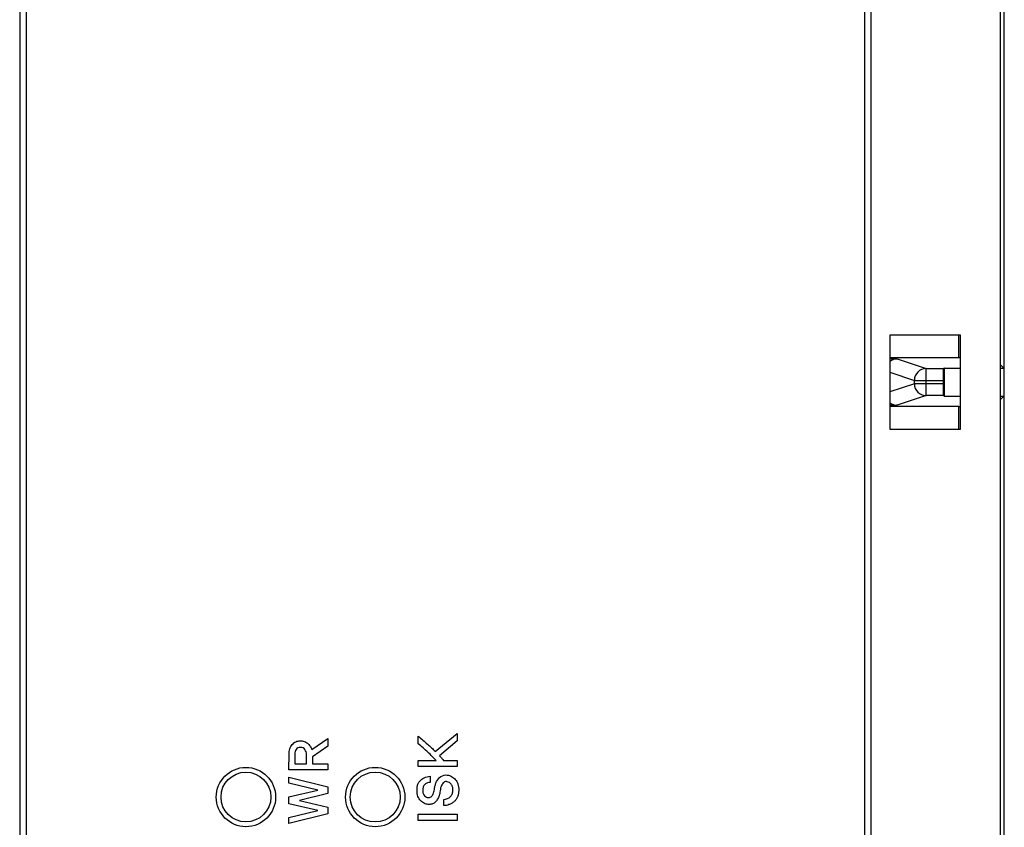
# Model space of a CAD drawing. Header units: millimetres. Extents: x -1194 to -5, y 44 to 885.
# Tile 30 of 37: x -91 to -49, y 583 to 618. Entities that reach past the tile are written whole.
import ezdxf

# ---------------------------------------------------------------- set-up
doc = ezdxf.new("R2010")
doc.units = ezdxf.units.MM
doc.header["$LTSCALE"] = 23.1
doc.layers.add('FRONT_CASE_15_DM-SHAPE', color=7, linetype='CONTINUOUS')
doc.layers.add('REAR_CASE-PC15-MIO5373-SHAPE', color=7, linetype='CONTINUOUS')

msp = doc.modelspace()

# ---------------------------------------------------------------- linework, layer by layer
at = {"layer": 'FRONT_CASE_15_DM-SHAPE', "color": 7, "linetype": 'Continuous'}
for p, q in [((-49.326, 503.165), (-49.326, 619.165)), ((-51.262, 603.202), (-51.262, 604.165)), ((-51.262, 603.202), (-54.191, 603.202)), ((-53.882, 603.149), (-52.652, 602.739)), ((-49.491, 602.905), (-49.352, 602.765)), ((-54.191, 602.585), (-53.151, 602.239)), ((-52.652, 602.739), (-51.918, 602.739)), ((-52.652, 601.591), (-52.652, 602.739)), ((-51.891, 602.765), (-51.918, 602.739)), ((-51.891, 602.765), (-51.191, 602.765)), ((-51.891, 602.765), (-51.891, 601.565)), ((-49.491, 602.765), (-49.352, 602.765)), ((-49.352, 602.765), (-49.352, 601.565)), ((-53.151, 602.091), (-54.191, 601.744)), ((-53.151, 602.239), (-51.926, 602.239)), ((-53.151, 602.091), (-53.151, 602.239)), ((-51.926, 602.091), (-53.151, 602.091)), ((-51.926, 602.239), (-51.926, 602.091)), ((-52.652, 601.591), (-53.882, 601.181)), ((-51.918, 601.591), (-52.652, 601.591)), ((-51.891, 601.565), (-51.918, 601.591)), ((-51.891, 601.565), (-51.191, 601.565)), ((-49.491, 601.565), (-49.352, 601.565)), ((-49.352, 601.565), (-49.491, 601.425)), ((-51.262, 601.128), (-54.191, 601.128)), ((-51.262, 600.165), (-51.262, 601.128))]:
    msp.add_line(p, q, dxfattribs=at)
for centre, radius, start, end in [((-53.882, 602.649), 0.499, 90.0591, 128.3697), ((-52.651, 602.239), 0.5, 90.0994, 179.9753), ((-52.651, 602.091), 0.5, 180.0247, 269.9006), ((-53.882, 601.68), 0.499, 231.6303, 269.9409)]:
    msp.add_arc(centre, radius, start, end, dxfattribs=at)
for centre, major_axis, start_param, end_param in [((-51.262, 603.175), (1.5, 0), 1.523423, 1.570796), ((-51.918, 602.239), (0, 0.5), 0.017453, 1.570796), ((-51.918, 602.091), (0, 0.5), -4.712389, -3.159046), ((-51.262, 601.154), (1.5, 0), -1.570796, -1.523423)]:
    msp.add_ellipse(centre, major_axis=major_axis, ratio=0.017455, start_param=start_param, end_param=end_param, dxfattribs=at)
for points, knots in [([(-54.191, 603.163), (-54.149, 603.162), (-54.077, 603.16), (-53.984, 603.157), (-53.925, 603.154), (-53.895, 603.151), (-53.886, 603.15), (-53.882, 603.149)], [0, 0, 0, 0, 0.400484, 0.704747, 0.905977, 0.966501, 1, 1, 1, 1]), ([(-53.882, 601.181), (-53.886, 601.18), (-53.895, 601.179), (-53.925, 601.176), (-53.984, 601.173), (-54.077, 601.169), (-54.149, 601.167), (-54.19, 601.167)], [0, 0, 0, 0, 0.03351, 0.094041, 0.295262, 0.59951, 1, 1, 1, 1])]:
    msp.add_open_spline(points, degree=3, knots=knots, dxfattribs=at)
at = {"layer": 'REAR_CASE-PC15-MIO5373-SHAPE', "color": 7, "linetype": 'Continuous'}
for p, q in [((-49.491, 427.165), (-49.491, 697.165)), ((-91.219, 679.321), (-91.219, 445.009)), ((-90.934, 445.009), (-90.934, 679.321)), ((-55.276, 679.321), (-55.276, 445.009)), ((-54.991, 445.009), (-54.991, 679.321)), ((-51.191, 604.165), (-54.191, 604.165)), ((-54.191, 604.165), (-54.191, 600.165)), ((-51.191, 600.165), (-51.191, 604.165)), ((-54.191, 600.165), (-51.191, 600.165)), ((-78.794, 586.531), (-78.11, 587.005)), ((-78.11, 587.005), (-78.11, 586.679)), ((-74.261, 586.776), (-74.261, 587.094)), ((-73.54, 586.45), (-72.606, 587.219)), ((-72.606, 587.219), (-72.606, 586.898)), ((-78.11, 586.679), (-78.765, 586.218)), ((-72.606, 586.898), (-73.352, 586.257)), ((-79.761, 585.663), (-79.759, 586.338)), ((-79.518, 586.334), (-79.518, 585.927)), ((-79.014, 585.927), (-79.014, 586.318)), ((-78.765, 586.218), (-78.765, 585.927)), ((-79.518, 585.927), (-79.014, 585.927)), ((-78.765, 585.927), (-78.108, 585.927)), ((-78.108, 585.927), (-78.112, 585.663)), ((-74.258, 586.07), (-73.506, 586.07)), ((-74.258, 585.806), (-74.258, 586.07)), ((-72.61, 585.806), (-74.258, 585.806)), ((-73.18, 586.07), (-72.605, 586.07)), ((-72.605, 586.07), (-72.61, 585.806)), ((-79.766, 585.359), (-78.11, 584.948)), ((-79.764, 585.106), (-79.766, 585.359)), ((-78.112, 585.663), (-79.761, 585.663)), ((-73.755, 585.395), (-73.755, 585.133)), ((-78.531, 584.809), (-79.764, 585.106)), ((-78.11, 584.948), (-78.11, 584.665)), ((-79.764, 584.514), (-78.531, 584.809)), ((-79.764, 584.224), (-79.764, 584.514)), ((-78.11, 584.665), (-79.309, 584.37)), ((-78.533, 583.935), (-79.764, 584.224)), ((-79.309, 584.37), (-78.11, 584.074)), ((-78.11, 584.074), (-78.11, 583.793)), ((-73.172, 584.144), (-73.172, 584.409)), ((-78.11, 583.793), (-79.766, 583.384)), ((-79.766, 583.384), (-79.764, 583.635)), ((-79.764, 583.635), (-78.533, 583.935)), ((-74.258, 583.775), (-72.606, 583.779)), ((-74.258, 583.518), (-74.258, 583.775)), ((-72.606, 583.779), (-72.61, 583.518)), ((-72.61, 583.518), (-74.258, 583.518))]:
    msp.add_line(p, q, dxfattribs=at)
for centre, radius in [((-81.592, 584.51), 1.262), ((-76.092, 584.51), 1.262), ((-81.592, 584.511), 1.061), ((-76.092, 584.511), 1.062)]:
    msp.add_circle(centre, radius, dxfattribs=at)
for points, knots in [([(-74.261, 587.094), (-74.129, 586.985), (-73.882, 586.777), (-73.647, 586.557), (-73.54, 586.45)], [0, 0, 0, 0, 0.531456, 1, 1, 1, 1]), ([(-79.759, 586.338), (-79.759, 586.412), (-79.739, 586.558), (-79.637, 586.745), (-79.476, 586.878), (-79.287, 586.913), (-79.112, 586.886), (-78.969, 586.802), (-78.857, 586.681), (-78.81, 586.582), (-78.794, 586.531)], [0, 0, 0, 0, 0.150572, 0.291948, 0.425827, 0.560819, 0.669896, 0.779966, 0.890714, 1, 1, 1, 1]), ([(-79.08, 586.529), (-79.101, 586.558), (-79.16, 586.61), (-79.272, 586.63), (-79.383, 586.612), (-79.464, 586.538), (-79.508, 586.441), (-79.518, 586.37), (-79.518, 586.334)], [0, 0, 0, 0, 0.168332, 0.344934, 0.513434, 0.670006, 0.832134, 1, 1, 1, 1]), ([(-73.506, 586.07), (-73.558, 586.126), (-73.672, 586.244), (-73.855, 586.422), (-74.053, 586.603), (-74.191, 586.72), (-74.261, 586.776)], [0, 0, 0, 0, 0.222381, 0.475276, 0.739846, 1, 1, 1, 1]), ([(-73.352, 586.257), (-73.319, 586.22), (-73.261, 586.158), (-73.204, 586.095), (-73.18, 586.07)], [0, 0, 0, 0, 0.582469, 1, 1, 1, 1]), ([(-74.306, 584.921), (-74.305, 584.931), (-74.296, 584.987), (-74.261, 585.119), (-74.177, 585.226), (-74.109, 585.268)], [0, 0, 0, 0, 0.077714, 0.413756, 1, 1, 1, 1]), ([(-74.109, 585.268), (-74.077, 585.289), (-73.969, 585.352), (-73.843, 585.398), (-73.755, 585.395)], [0, 0, 0, 0, 0.300782, 1, 1, 1, 1]), ([(-73.811, 584.485), (-73.79, 584.486), (-73.742, 584.495), (-73.685, 584.543), (-73.645, 584.608), (-73.611, 584.685), (-73.583, 584.782), (-73.563, 584.904), (-73.537, 585.039), (-73.47, 585.216), (-73.376, 585.335), (-73.295, 585.386)], [0, 0, 0, 0, 0.05838, 0.128694, 0.199412, 0.266594, 0.361082, 0.47694, 0.606038, 0.738303, 1, 1, 1, 1]), ([(-73.295, 585.386), (-73.217, 585.436), (-73.049, 585.471), (-72.835, 585.396), (-72.67, 585.267), (-72.578, 585.102), (-72.544, 584.941), (-72.536, 584.801), (-72.546, 584.656), (-72.584, 584.519), (-72.649, 584.401), (-72.74, 584.309), (-72.811, 584.26), (-72.847, 584.238)], [0, 0, 0, 0, 0.151249, 0.254637, 0.364345, 0.48561, 0.553992, 0.630163, 0.714257, 0.789912, 0.860742, 0.931157, 1, 1, 1, 1]), ([(-73.082, 585.167), (-73.09, 585.167), (-73.122, 585.164), (-73.202, 585.125), (-73.265, 585.022), (-73.313, 584.899), (-73.328, 584.778), (-73.345, 584.654), (-73.391, 584.519), (-73.456, 584.386), (-73.553, 584.27), (-73.685, 584.2), (-73.842, 584.188), (-74.013, 584.232), (-74.173, 584.348), (-74.273, 584.503), (-74.309, 584.66), (-74.317, 584.79), (-74.312, 584.879), (-74.306, 584.921)], [0, 0, 0, 0, 0.010947, 0.041008, 0.109992, 0.160253, 0.211827, 0.265919, 0.32275, 0.3949, 0.456319, 0.515067, 0.582422, 0.655097, 0.738402, 0.832486, 0.885574, 0.945193, 1, 1, 1, 1]), ([(-73.755, 585.133), (-73.795, 585.132), (-73.876, 585.117), (-73.985, 585.054), (-74.046, 584.962), (-74.067, 584.871), (-74.073, 584.774), (-74.064, 584.661), (-74.002, 584.559), (-73.921, 584.5), (-73.854, 584.485), (-73.818, 584.485), (-73.811, 584.485)], [0, 0, 0, 0, 0.124613, 0.247963, 0.377189, 0.450536, 0.533564, 0.677133, 0.791417, 0.89023, 0.977921, 1, 1, 1, 1]), ([(-73.172, 584.409), (-73.07, 584.412), (-72.909, 584.473), (-72.8, 584.652), (-72.779, 584.803), (-72.792, 584.943), (-72.848, 585.057), (-72.933, 585.126), (-73.013, 585.161), (-73.065, 585.168), (-73.082, 585.167)], [0, 0, 0, 0, 0.270601, 0.402015, 0.539187, 0.667914, 0.771647, 0.864259, 0.954636, 1, 1, 1, 1]), ([(-72.847, 584.238), (-72.881, 584.218), (-72.983, 584.167), (-73.098, 584.144), (-73.172, 584.144)], [0, 0, 0, 0, 0.346144, 1, 1, 1, 1])]:
    msp.add_open_spline(points, degree=3, knots=knots, dxfattribs=at)
msp.add_open_spline([(-79.014, 586.318), (-79.014, 586.392), (-79.038, 586.468), (-79.08, 586.529)], degree=3, dxfattribs=at)

doc.saveas('drawing.dxf')
